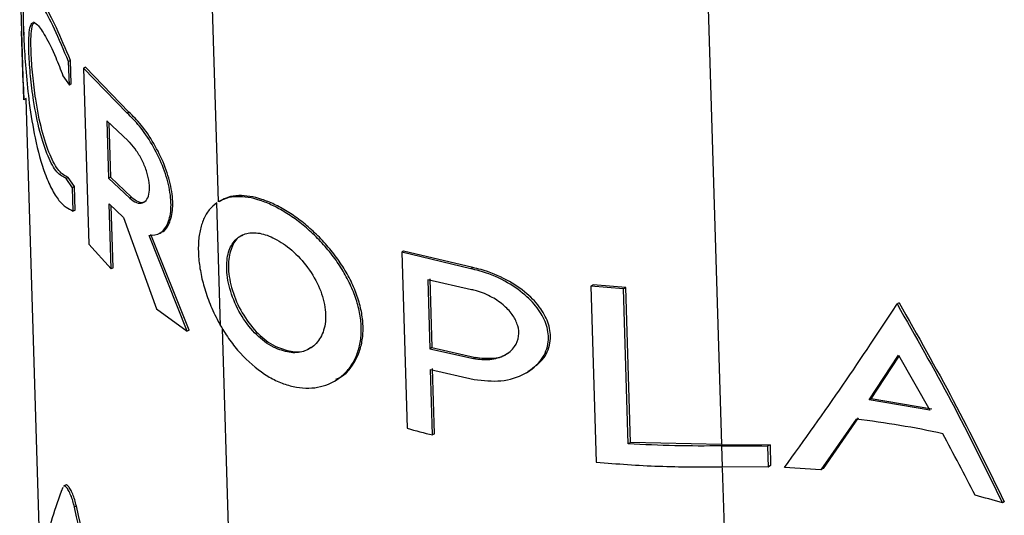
# Paper-space layout '1012-790 Hybird 2way' of a CAD drawing. Header units: millimetres. Extents: x 51 to 2966, y 67 to 3970.
# Tile 94 of 116: x 1735 to 1814, y 2882 to 2922. Entities that reach past the tile are written whole.
import ezdxf

# ---------------------------------------------------------------- set-up
doc = ezdxf.new("R2010")
doc.units = ezdxf.units.MM

psp = doc.layouts.new('1012-790 Hybird 2way')

# ---------------------------------------------------------------- linework, layer by layer
at = {"color": 8, "linetype": 'Continuous', "lineweight": 25}
for p, q in [((1789.462, 2946.981), (1791.273, 2888.144)), ((1750.66, 2907.751), (1749.56, 2943.473)), ((1751.754, 2872.215), (1750.975, 2897.5)), ((1791.33, 2886.261), (1796.517, 2717.751))]:
    psp.add_line(p, q, dxfattribs=at)
at = {"color": 7, "linetype": 'Continuous', "lineweight": 25}
for p, q in [((1734.944, 2915.991), (1734.601, 2927.462)), ((1734.912, 2921.774), (1734.93, 2921.188)), ((1734.718, 2921.55), (1734.847, 2917.363)), ((1738.704, 2919.18), (1738.551, 2919.091)), ((1738.609, 2917.191), (1738.551, 2919.091)), ((1738.762, 2917.28), (1738.704, 2919.18)), ((1739.903, 2918.638), (1739.753, 2918.552)), ((1739.753, 2918.552), (1740.191, 2904.323)), ((1743.276, 2914.927), (1739.753, 2918.552)), ((1743.421, 2915.01), (1739.903, 2918.638)), ((1738.097, 2917.936), (1738.609, 2917.191)), ((1734.892, 2917.418), (1734.944, 2915.991)), ((1738.762, 2917.28), (1738.609, 2917.191)), ((1735.133, 2916.1), (1734.944, 2915.991)), ((1735.087, 2916.073), (1736.259, 2878.003)), ((1743.421, 2915.01), (1743.276, 2914.927)), ((1743.346, 2912.67), (1741.631, 2914.296)), ((1741.631, 2914.296), (1741.774, 2909.661)), ((1741.785, 2914.15), (1741.921, 2909.746)), ((1738.508, 2909.729), (1738.353, 2909.639)), ((1738.864, 2908.894), (1738.353, 2909.639)), ((1739.018, 2908.983), (1738.508, 2909.729)), ((1741.921, 2909.746), (1741.774, 2909.661)), ((1741.774, 2909.661), (1743.488, 2908.036)), ((1741.921, 2909.746), (1743.633, 2908.119)), ((1739.018, 2908.983), (1738.864, 2908.894)), ((1738.923, 2906.994), (1738.864, 2908.894)), ((1739.076, 2907.083), (1739.018, 2908.983)), ((1741.838, 2907.586), (1742.987, 2906.472)), ((1742, 2902.324), (1741.838, 2907.586)), ((1742.146, 2902.409), (1741.992, 2907.437)), ((1743.633, 2908.119), (1743.488, 2908.036)), ((1750.824, 2897.736), (1750.518, 2907.67)), ((1750.832, 2907.859), (1750.69, 2907.777)), ((1739.076, 2907.083), (1738.923, 2906.994)), ((1742.987, 2906.472), (1745.654, 2899.09)), ((1748.134, 2897.302), (1745.059, 2905.022)), ((1748.276, 2897.384), (1745.203, 2905.104)), ((1745.877, 2905.191), (1746.02, 2905.273)), ((1740.191, 2904.323), (1742, 2902.324)), ((1765.604, 2903.763), (1765.454, 2903.676)), ((1765.454, 2903.676), (1765.892, 2889.448)), ((1771.025, 2902.342), (1765.454, 2903.676)), ((1771.182, 2902.432), (1765.604, 2903.763)), ((1742.146, 2902.409), (1742, 2902.324)), ((1771.182, 2902.432), (1771.025, 2902.342)), ((1771.077, 2900.649), (1767.555, 2901.444)), ((1767.555, 2901.444), (1767.726, 2895.879)), ((1767.707, 2901.532), (1767.878, 2895.967)), ((1780.897, 2901.033), (1780.721, 2900.931)), ((1783.357, 2900.731), (1780.721, 2900.931)), ((1780.721, 2900.931), (1781.159, 2886.703)), ((1783.539, 2900.836), (1780.897, 2901.033)), ((1783.539, 2900.836), (1783.357, 2900.731)), ((1783.743, 2888.195), (1783.357, 2900.731)), ((1783.925, 2888.3), (1783.539, 2900.836)), ((1805.605, 2899.588), (1805.444, 2899.495)), ((1745.654, 2899.09), (1748.134, 2897.302)), ((1748.276, 2897.384), (1748.134, 2897.302)), ((1767.878, 2895.967), (1767.726, 2895.879)), ((1767.726, 2895.879), (1771.249, 2895.084)), ((1767.878, 2895.967), (1771.406, 2895.175)), ((1771.406, 2895.175), (1771.249, 2895.084)), ((1803.178, 2891.736), (1805.571, 2895.365)), ((1803.345, 2891.833), (1805.617, 2895.284)), ((1805.571, 2895.365), (1808.098, 2890.91)), ((1767.778, 2894.187), (1771.301, 2893.392)), ((1767.941, 2888.908), (1767.778, 2894.187)), ((1768.093, 2888.996), (1767.93, 2894.275)), ((1775.52, 2893.942), (1775.684, 2894.037)), ((1760.019, 2893.255), (1760.163, 2893.338)), ((1803.345, 2891.833), (1803.178, 2891.736)), ((1808.098, 2890.91), (1803.178, 2891.736)), ((1808.254, 2891.001), (1803.345, 2891.833)), ((1802.132, 2890.184), (1799.301, 2886.084)), ((1802.301, 2890.281), (1799.478, 2886.187)), ((1768.093, 2888.996), (1767.941, 2888.908)), ((1783.925, 2888.3), (1783.743, 2888.195)), ((1791.273, 2888.144), (1783.925, 2888.3)), ((1791.273, 2888.144), (1795.184, 2888.119)), ((1791.279, 2888.029), (1791.331, 2886.336)), ((1795.184, 2888.119), (1794.993, 2888.009)), ((1794.993, 2888.009), (1795.045, 2886.317)), ((1795.184, 2888.119), (1795.236, 2886.427)), ((1795.045, 2886.317), (1791.331, 2886.336)), ((1795.236, 2886.427), (1795.045, 2886.317)), ((1799.301, 2886.084), (1796.351, 2886.27)), ((1799.478, 2886.187), (1799.301, 2886.084)), ((1738.309, 2884.854), (1738.15, 2884.762)), ((1739.175, 2883.17), (1739.02, 2883.08)), ((1814.103, 2883.507), (1813.954, 2883.421))]:
    psp.add_line(p, q, dxfattribs=at)
for points, knots in [([(1738.551, 2919.091), (1738.161, 2920.012), (1737.383, 2921.852), (1736.338, 2923.823), (1735.674, 2924.823), (1735.281, 2925.108), (1735.028, 2924.979), (1734.888, 2924.245), (1734.868, 2922.661), (1734.942, 2920.584), (1735.102, 2918.173), (1735.375, 2915.542), (1735.844, 2912.672), (1736.478, 2910.366), (1737.164, 2908.782), (1737.928, 2907.513), (1738.534, 2907.197), (1738.923, 2906.994)], [0, 0, 0, 0, 0.080975, 0.161681, 0.250437, 0.298173, 0.347384, 0.420069, 0.480473, 0.541083, 0.597389, 0.658432, 0.73126, 0.818128, 0.865033, 0.913385, 1, 1, 1, 1]), ([(1738.704, 2919.18), (1738.315, 2920.101), (1737.54, 2921.942), (1736.499, 2923.924), (1735.844, 2924.903), (1735.494, 2925.205), (1735.393, 2925.12), (1735.358, 2925.092)], [0, 0, 0, 0, 0.250101, 0.499369, 0.773719, 0.923717, 1, 1, 1, 1]), ([(1738.353, 2909.639), (1738.104, 2909.765), (1737.607, 2910.016), (1736.849, 2911.399), (1736.195, 2913.381), (1735.737, 2915.694), (1735.461, 2917.92), (1735.336, 2919.715), (1735.326, 2921.054), (1735.418, 2921.913), (1735.634, 2922.314), (1736.031, 2922.143), (1736.657, 2921.227), (1737.408, 2919.727), (1737.902, 2918.445), (1738.097, 2917.936)], [0, 0, 0, 0, 0.084611, 0.169006, 0.259632, 0.352393, 0.420201, 0.488346, 0.54854, 0.608, 0.674664, 0.753252, 0.843564, 0.938001, 1, 1, 1, 1]), ([(1738.508, 2909.729), (1738.26, 2909.855), (1737.764, 2910.108), (1737.01, 2911.494), (1736.361, 2913.48), (1735.906, 2915.798), (1735.634, 2918.024), (1735.51, 2919.819), (1735.501, 2921.149), (1735.585, 2922.026), (1735.73, 2922.206), (1735.806, 2922.3)], [0, 0, 0, 0, 0.1257, 0.251073, 0.385801, 0.523749, 0.624272, 0.7253, 0.814467, 0.902541, 1, 1, 1, 1]), ([(1745.059, 2905.022), (1745.374, 2905.051), (1746.004, 2905.109), (1746.629, 2905.962), (1746.886, 2907.26), (1746.724, 2908.899), (1746.172, 2910.682), (1745.316, 2912.41), (1744.295, 2913.917), (1743.609, 2914.597), (1743.276, 2914.927)], [0, 0, 0, 0, 0.1272, 0.254433, 0.380919, 0.506843, 0.632309, 0.757315, 0.8822, 1, 1, 1, 1]), ([(1746.008, 2905.298), (1746.037, 2905.305), (1746.366, 2905.374), (1746.758, 2906.076), (1747.032, 2907.333), (1746.865, 2908.983), (1746.314, 2910.763), (1745.459, 2912.493), (1744.439, 2913.999), (1743.754, 2914.68), (1743.421, 2915.01)], [0, 0, 0, 0, 0.0137664, 0.1575339, 0.3004522, 0.442734, 0.5844926, 0.7257337, 0.8668368, 1, 1, 1, 1]), ([(1743.488, 2908.036), (1743.673, 2907.9), (1744.041, 2907.628), (1744.536, 2907.618), (1744.904, 2907.91), (1745.097, 2908.486), (1745.092, 2909.263), (1744.894, 2910.151), (1744.532, 2911.057), (1744.053, 2911.882), (1743.636, 2912.401), (1743.402, 2912.618), (1743.346, 2912.67)], [0, 0, 0, 0, 0.110326, 0.220695, 0.329933, 0.43752, 0.543768, 0.64913, 0.754135, 0.859506, 0.966164, 1, 1, 1, 1]), ([(1760.12, 2893.419), (1760.31, 2893.496), (1760.805, 2893.699), (1761.366, 2894.36), (1761.891, 2895.198), (1762.219, 2896.188), (1762.356, 2897.276), (1762.294, 2898.439), (1762.037, 2899.647), (1761.594, 2900.871), (1760.977, 2902.085), (1760.206, 2903.263), (1759.304, 2904.376), (1758.307, 2905.388), (1757.259, 2906.269), (1756.2, 2906.998), (1755.155, 2907.569), (1753.799, 2908.118), (1752.512, 2908.318), (1751.45, 2908.171), (1751.028, 2907.94), (1750.843, 2907.838)], [0, 0, 0, 0, 0.03266, 0.085385, 0.138105, 0.190823, 0.24354, 0.296255, 0.348969, 0.401682, 0.454395, 0.507112, 0.559835, 0.612306, 0.66316, 0.712581, 0.760964, 0.808846, 0.905642, 0.958565, 1, 1, 1, 1]), ([(1743.633, 2908.119), (1743.815, 2907.988), (1744.179, 2907.724), (1744.581, 2907.666), (1744.73, 2907.805), (1744.763, 2907.835)], [0, 0, 0, 0, 0.4382362, 0.8766414, 1, 1, 1, 1]), ([(1750.518, 2907.67), (1750.304, 2907.493), (1749.875, 2907.14), (1749.43, 2906.364), (1749.136, 2905.434), (1749.005, 2904.356), (1749.034, 2903.161), (1749.222, 2901.878), (1749.575, 2900.527), (1750.088, 2899.123), (1750.576, 2898.203), (1750.824, 2897.736)], [0, 0, 0, 0, 0.109943, 0.219861, 0.329764, 0.439654, 0.54954, 0.659431, 0.769328, 0.882893, 1, 1, 1, 1]), ([(1750.824, 2897.736), (1751.065, 2897.343), (1751.545, 2896.557), (1752.687, 2895.147), (1753.846, 2894.133), (1755.048, 2893.411), (1755.912, 2893.017), (1756.946, 2892.74), (1757.952, 2892.663), (1759.22, 2892.82), (1760.353, 2893.369), (1761.229, 2894.263), (1761.743, 2895.117), (1762.073, 2896.103), (1762.209, 2897.191), (1762.147, 2898.354), (1761.891, 2899.562), (1761.448, 2900.786), (1760.832, 2902.001), (1760.061, 2903.179), (1759.16, 2904.292), (1758.164, 2905.304), (1757.117, 2906.185), (1756.058, 2906.915), (1755.013, 2907.487), (1753.657, 2908.036), (1752.37, 2908.236), (1751.309, 2908.089), (1750.887, 2907.858), (1750.701, 2907.757)], [0, 0, 0, 0, 0.034146, 0.068211, 0.135476, 0.151943, 0.184611, 0.217278, 0.24994, 0.282598, 0.348506, 0.384013, 0.419517, 0.455021, 0.490522, 0.526022, 0.561522, 0.597021, 0.632521, 0.668023, 0.703529, 0.738863, 0.773109, 0.806393, 0.83898, 0.871231, 0.936429, 0.972083, 1, 1, 1, 1]), ([(1755.277, 2895.91), (1755.698, 2895.762), (1756.54, 2895.465), (1757.692, 2895.644), (1758.625, 2896.264), (1759.231, 2897.349), (1759.382, 2898.821), (1758.99, 2900.53), (1758.077, 2902.247), (1756.803, 2903.716), (1755.411, 2904.738), (1754.113, 2905.25), (1753.003, 2905.288), (1752.114, 2904.877), (1751.496, 2904.007), (1751.239, 2902.675), (1751.432, 2900.977), (1752.105, 2899.14), (1753.18, 2897.495), (1754.315, 2896.421), (1755.027, 2896.043), (1755.277, 2895.91)], [0, 0, 0, 0, 0.04792, 0.095769, 0.145833, 0.199605, 0.256962, 0.316699, 0.376707, 0.434211, 0.486945, 0.535134, 0.581664, 0.629679, 0.681481, 0.738273, 0.798709, 0.859826, 0.918112, 0.971242, 1, 1, 1, 1]), ([(1752.599, 2905.029), (1752.506, 2904.992), (1752.09, 2904.829), (1751.653, 2904.066), (1751.376, 2902.764), (1751.574, 2901.057), (1752.246, 2899.223), (1753.321, 2897.577), (1754.456, 2896.503), (1755.169, 2896.125), (1755.42, 2895.992)], [0, 0, 0, 0, 0.03904, 0.173456, 0.320821, 0.477645, 0.636236, 0.787484, 0.925351, 1, 1, 1, 1]), ([(1771.301, 2893.392), (1772.033, 2893.31), (1773.497, 2893.145), (1775.449, 2893.759), (1776.819, 2894.897), (1777.378, 2896.334), (1777.224, 2897.75), (1776.548, 2899.072), (1775.388, 2900.322), (1773.732, 2901.441), (1772.178, 2902.08), (1771.248, 2902.291), (1771.025, 2902.342)], [0, 0, 0, 0, 0.123661, 0.247444, 0.365929, 0.46825, 0.556468, 0.64208, 0.735219, 0.841862, 0.962125, 1, 1, 1, 1]), ([(1775.667, 2894.061), (1776.131, 2894.386), (1777.029, 2895.016), (1777.541, 2896.441), (1777.392, 2897.849), (1776.713, 2899.17), (1775.552, 2900.417), (1773.893, 2901.534), (1772.337, 2902.171), (1771.405, 2902.382), (1771.182, 2902.432)], [0, 0, 0, 0, 0.146874, 0.284554, 0.403097, 0.518139, 0.64341, 0.786993, 0.949058, 1, 1, 1, 1]), ([(1771.249, 2895.084), (1771.698, 2895.032), (1772.598, 2894.928), (1773.785, 2895.289), (1774.609, 2895.972), (1774.952, 2896.847), (1774.87, 2897.737), (1774.457, 2898.587), (1773.742, 2899.387), (1772.729, 2900.093), (1771.782, 2900.489), (1771.215, 2900.618), (1771.077, 2900.649)], [0, 0, 0, 0, 0.123048, 0.246283, 0.362794, 0.464732, 0.555133, 0.643378, 0.737883, 0.843919, 0.96225, 1, 1, 1, 1]), ([(1796.351, 2886.27), (1797.955, 2888.507), (1801.168, 2892.991), (1804.017, 2897.324), (1805.444, 2899.495)], [0, 0, 0, 0, 0.49907, 1, 1, 1, 1]), ([(1805.444, 2899.495), (1806.929, 2896.882), (1809.902, 2891.65), (1812.603, 2886.166), (1813.954, 2883.421)], [0, 0, 0, 0, 0.499513, 1, 1, 1, 1]), ([(1805.605, 2899.588), (1807.088, 2896.973), (1810.056, 2891.738), (1812.753, 2886.253), (1814.103, 2883.507)], [0, 0, 0, 0, 0.499518, 1, 1, 1, 1]), ([(1755.42, 2895.992), (1755.837, 2895.849), (1756.672, 2895.562), (1757.617, 2895.644), (1758.004, 2895.933), (1758.111, 2896.013)], [0, 0, 0, 0, 0.4200049, 0.8393986, 1, 1, 1, 1]), ([(1771.406, 2895.175), (1771.849, 2895.13), (1772.735, 2895.041), (1773.658, 2895.223), (1773.964, 2895.494), (1773.988, 2895.515)], [0, 0, 0, 0, 0.479325, 0.959372, 1, 1, 1, 1]), ([(1781.159, 2886.703), (1782.84, 2886.574), (1786.215, 2886.315), (1789.621, 2886.329), (1791.331, 2886.336)], [0, 0, 0, 0, 0.497837, 1, 1, 1, 1]), ([(1738.081, 2884.662), (1737.44, 2882.975), (1736.938, 2881.387), (1736.264, 2878.447), (1736.09, 2877.094), (1736.124, 2875.89)], [0, 0, 0, 0, 0.5, 0.5, 1, 1, 1, 1]), ([(1739.02, 2883.08), (1738.979, 2883.249), (1738.897, 2883.587), (1738.727, 2884.053), (1738.54, 2884.449), (1738.353, 2884.71), (1738.218, 2884.817), (1738.17, 2884.758), (1738.161, 2884.745)], [0, 0, 0, 0, 0.173968, 0.347467, 0.533812, 0.736251, 0.946851, 1, 1, 1, 1]), ([(1739.175, 2883.17), (1739.134, 2883.339), (1739.053, 2883.677), (1738.884, 2884.143), (1738.698, 2884.54), (1738.511, 2884.801), (1738.376, 2884.909), (1738.329, 2884.849), (1738.32, 2884.838)], [0, 0, 0, 0, 0.173905, 0.34734, 0.533721, 0.736324, 0.947143, 1, 1, 1, 1]), ([(1745.657, 2858.645), (1744.398, 2862.649), (1741.873, 2870.673), (1739.972, 2878.939), (1739.02, 2883.08)], [0, 0, 0, 0, 0.498959, 1, 1, 1, 1]), ([(1745.801, 2858.729), (1744.543, 2862.733), (1742.021, 2870.759), (1740.125, 2879.027), (1739.175, 2883.17)], [0, 0, 0, 0, 0.498949, 1, 1, 1, 1])]:
    psp.add_open_spline(points, degree=3, knots=knots, dxfattribs=at)
for points in [[(1809.132, 2889.011), (1806.852, 2889.507), (1804.518, 2889.898), (1802.132, 2890.184)], [(1765.892, 2889.448), (1766.568, 2889.26), (1767.251, 2889.08), (1767.941, 2888.908)], [(1811.738, 2884.029), (1810.886, 2885.706), (1810.018, 2887.367), (1809.132, 2889.011)], [(1791.279, 2888.029), (1788.76, 2887.984), (1786.248, 2888.04), (1783.743, 2888.195)], [(1791.279, 2888.029), (1792.517, 2888.051), (1793.755, 2888.044), (1794.993, 2888.009)], [(1813.954, 2883.421), (1813.224, 2883.635), (1812.486, 2883.838), (1811.738, 2884.029)]]:
    psp.add_open_spline(points, degree=3, dxfattribs=at)

doc.saveas('drawing.dxf')
